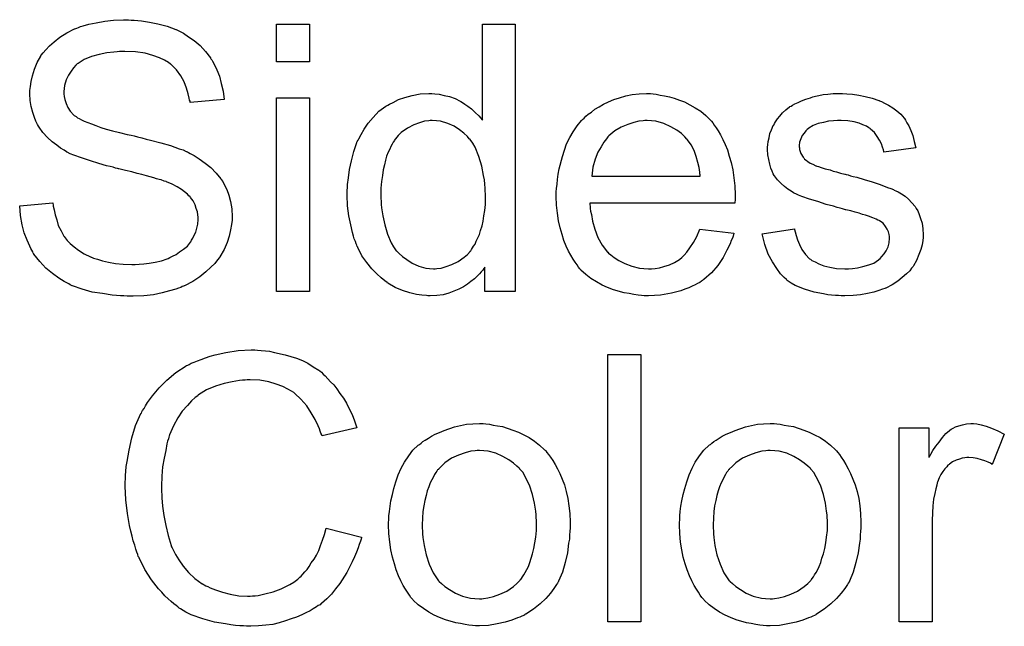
# Model space of a CAD drawing. Extents: x -1.6 to 9, y -2.8 to 5.2.
# Tile 127 of 197: x 4.771 to 5.066, y 2.027 to 2.209. Entities that reach past the tile are written whole.
import ezdxf

# ---------------------------------------------------------------- set-up
doc = ezdxf.new("R2010")
doc.units = 0
doc.layers.add('dfn6-15-57-c_document', color=1, linetype='CONTINUOUS')

msp = doc.modelspace()

# ---------------------------------------------------------------- linework, layer by layer
at = {"layer": 'dfn6-15-57-c_document', "color": 1}
for points in [[(4.804145, 2.209021), (4.804954, 2.209021), (4.807153, 2.20879), (4.809583, 2.208443), (4.812128, 2.207864), (4.814905, 2.20717), (4.81745, 2.206244), (4.817566, 2.206244), (4.817797, 2.206128), (4.818144, 2.205897), (4.818607, 2.205666), (4.819764, 2.205087), (4.821268, 2.204046), (4.823004, 2.202889), (4.824739, 2.201385), (4.826359, 2.199649), (4.827863, 2.197682), (4.827863, 2.197567), (4.827979, 2.197451), (4.82821, 2.197104), (4.828442, 2.196757), (4.82902, 2.1956), (4.829714, 2.194096), (4.830524, 2.192244), (4.831103, 2.190046), (4.831681, 2.187732), (4.831913, 2.185187), (4.821731, 2.184377), (4.821731, 2.184493), (4.821731, 2.184724), (4.821615, 2.185071), (4.8215, 2.18565), (4.821153, 2.186922), (4.82069, 2.188658), (4.819995, 2.190509), (4.818954, 2.19236), (4.817681, 2.194096), (4.816062, 2.195715), (4.81583, 2.195831), (4.815252, 2.196294), (4.814095, 2.196988), (4.812591, 2.197682), (4.810624, 2.198377), (4.80831, 2.199071), (4.805417, 2.199534), (4.802178, 2.199649), (4.800558, 2.199649), (4.799864, 2.199534), (4.798938, 2.199418), (4.796855, 2.199186), (4.794542, 2.198724), (4.792227, 2.198145), (4.790029, 2.19722), (4.789104, 2.196641), (4.788178, 2.196063), (4.787947, 2.195947), (4.787484, 2.195484), (4.78679, 2.194674), (4.786095, 2.193749), (4.785285, 2.192476), (4.784591, 2.191088), (4.784128, 2.189468), (4.783897, 2.187617), (4.783897, 2.187385), (4.783897, 2.186922), (4.784013, 2.186112), (4.784244, 2.185187), (4.784591, 2.18403), (4.78517, 2.182873), (4.785864, 2.181716), (4.786905, 2.180559), (4.787021, 2.180443), (4.7876, 2.180096), (4.788062, 2.179749), (4.788525, 2.179517), (4.789219, 2.17917), (4.790029, 2.178708), (4.79107, 2.17836), (4.792227, 2.177898), (4.7935, 2.177435), (4.795004, 2.176856), (4.796624, 2.176394), (4.798475, 2.175815), (4.800558, 2.175352), (4.802872, 2.174774), (4.802988, 2.174774), (4.80345, 2.174658), (4.804145, 2.174542), (4.804954, 2.174311), (4.805996, 2.17408), (4.807269, 2.173733), (4.808541, 2.173385), (4.80993, 2.173038), (4.812938, 2.172228), (4.81583, 2.171419), (4.817219, 2.170956), (4.818491, 2.170493), (4.819648, 2.170146), (4.820574, 2.169683), (4.82069, 2.169683), (4.820921, 2.169567), (4.821268, 2.169336), (4.821731, 2.169104), (4.823004, 2.16841), (4.824508, 2.167485), (4.826243, 2.166212), (4.827979, 2.164824), (4.829599, 2.163204), (4.830987, 2.161468), (4.831103, 2.161237), (4.831565, 2.160658), (4.832028, 2.159617), (4.832722, 2.158229), (4.833301, 2.156609), (4.83388, 2.154642), (4.834227, 2.152444), (4.834342, 2.15013), (4.834342, 2.150014), (4.834342, 2.149898), (4.834342, 2.149551), (4.834342, 2.149088), (4.834111, 2.147816), (4.83388, 2.146196), (4.833417, 2.144345), (4.832838, 2.142378), (4.831913, 2.140295), (4.83064, 2.138097), (4.83064, 2.137981), (4.830524, 2.137865), (4.829946, 2.137171), (4.829136, 2.13613), (4.827979, 2.134973), (4.826475, 2.133585), (4.824623, 2.132081), (4.822541, 2.130692), (4.820111, 2.129419), (4.819995, 2.129419), (4.819764, 2.129304), (4.819417, 2.129188), (4.818954, 2.128957), (4.81826, 2.128725), (4.81745, 2.128378), (4.815599, 2.127915), (4.813401, 2.127337), (4.810739, 2.126758), (4.807847, 2.126411), (4.804723, 2.126296), (4.802872, 2.126296), (4.801946, 2.126411), (4.800905, 2.126411), (4.799748, 2.126527), (4.79836, 2.126643), (4.795467, 2.127105), (4.792459, 2.127568), (4.789451, 2.128378), (4.786558, 2.129419), (4.786443, 2.129419), (4.786211, 2.129535), (4.785864, 2.129767), (4.785401, 2.129998), (4.784013, 2.130692), (4.782393, 2.131733), (4.780542, 2.133122), (4.778575, 2.134742), (4.776724, 2.136709), (4.774988, 2.138907), (4.774988, 2.139023), (4.774757, 2.139254), (4.774641, 2.139601), (4.774294, 2.140064), (4.774063, 2.140642), (4.773716, 2.141336), (4.772906, 2.143072), (4.772096, 2.14527), (4.771401, 2.1477), (4.770939, 2.150477), (4.770707, 2.153369), (4.780658, 2.154295), (4.780658, 2.154179), (4.780658, 2.154064), (4.780773, 2.153716), (4.780773, 2.153254), (4.781005, 2.152212), (4.781352, 2.150708), (4.781815, 2.149204), (4.782277, 2.147469), (4.783087, 2.145849), (4.783897, 2.144345), (4.784013, 2.144229), (4.78436, 2.143766), (4.784938, 2.142956), (4.785864, 2.142146), (4.787021, 2.141105), (4.788294, 2.140064), (4.790029, 2.139023), (4.79188, 2.138097), (4.791996, 2.138097), (4.792112, 2.137981), (4.792459, 2.137865), (4.792806, 2.13775), (4.793963, 2.137403), (4.795467, 2.13694), (4.797318, 2.136477), (4.799401, 2.13613), (4.801715, 2.135899), (4.80426, 2.135783), (4.805302, 2.135783), (4.806459, 2.135899), (4.807847, 2.136014), (4.809467, 2.136246), (4.811318, 2.136477), (4.813169, 2.13694), (4.814905, 2.137518), (4.815136, 2.137634), (4.815715, 2.137865), (4.816525, 2.138328), (4.817566, 2.138791), (4.818607, 2.139601), (4.819764, 2.140411), (4.820921, 2.141336), (4.821847, 2.142494), (4.821962, 2.142609), (4.822194, 2.143072), (4.822541, 2.143651), (4.823004, 2.144576), (4.823467, 2.145502), (4.823814, 2.146659), (4.824045, 2.147931), (4.824161, 2.14932), (4.824161, 2.149436), (4.824161, 2.150014), (4.824045, 2.150708), (4.823929, 2.151634), (4.823582, 2.152559), (4.823235, 2.153716), (4.822657, 2.154873), (4.821847, 2.155915), (4.821731, 2.15603), (4.821384, 2.156378), (4.820921, 2.15684), (4.820111, 2.157535), (4.819186, 2.158229), (4.817913, 2.159039), (4.816409, 2.159849), (4.814673, 2.160543), (4.814558, 2.160658), (4.813979, 2.160774), (4.813053, 2.161121), (4.812475, 2.161237), (4.811665, 2.161468), (4.810855, 2.161815), (4.809814, 2.162047), (4.808657, 2.162394), (4.807269, 2.162741), (4.80588, 2.163088), (4.80426, 2.163551), (4.802409, 2.164014), (4.800442, 2.164477), (4.800327, 2.164477), (4.799979, 2.164592), (4.799401, 2.164708), (4.798707, 2.164939), (4.797781, 2.165171), (4.79674, 2.165402), (4.794426, 2.166096), (4.79188, 2.166906), (4.789219, 2.167716), (4.786905, 2.168526), (4.785864, 2.168989), (4.784938, 2.169452), (4.784823, 2.169452), (4.784707, 2.169567), (4.784013, 2.17003), (4.782971, 2.170609), (4.781815, 2.171534), (4.780426, 2.172575), (4.779038, 2.173848), (4.777649, 2.175352), (4.776492, 2.176972), (4.776377, 2.177204), (4.776029, 2.177782), (4.775567, 2.178708), (4.775104, 2.179865), (4.774641, 2.181369), (4.774178, 2.183104), (4.773831, 2.184955), (4.773716, 2.186922), (4.773716, 2.187038), (4.773716, 2.187154), (4.773716, 2.187501), (4.773716, 2.187964), (4.773947, 2.189121), (4.774178, 2.190625), (4.774525, 2.19236), (4.775104, 2.194327), (4.775914, 2.196294), (4.777071, 2.198261), (4.777071, 2.198377), (4.777186, 2.198492), (4.777765, 2.199186), (4.778575, 2.200112), (4.779616, 2.201269), (4.781005, 2.202542), (4.78274, 2.20393), (4.784823, 2.205203), (4.787137, 2.20636), (4.787252, 2.20636), (4.787484, 2.206476), (4.787831, 2.206591), (4.788294, 2.206823), (4.788872, 2.207054), (4.789682, 2.207285), (4.791418, 2.207748), (4.793616, 2.208211), (4.796161, 2.208674), (4.798822, 2.209021), (4.801831, 2.209137), (4.803335, 2.209137), (4.804145, 2.209021)], [(4.857482, 2.196525), (4.847648, 2.196525), (4.847648, 2.207748), (4.857482, 2.207748), (4.857482, 2.196525)], [(4.91915, 2.127684), (4.91001, 2.127684), (4.91001, 2.134973), (4.909894, 2.134857), (4.909779, 2.134626), (4.909432, 2.134163), (4.908969, 2.133585), (4.90839, 2.133006), (4.907696, 2.132312), (4.906886, 2.131502), (4.905845, 2.130692), (4.904804, 2.129882), (4.903647, 2.129072), (4.902258, 2.128378), (4.900754, 2.1278), (4.89925, 2.127221), (4.897515, 2.126758), (4.895663, 2.126527), (4.893696, 2.126411), (4.893002, 2.126411), (4.892539, 2.126527), (4.891151, 2.126643), (4.889531, 2.126874), (4.887564, 2.127337), (4.885366, 2.128031), (4.883168, 2.128957), (4.880969, 2.130229), (4.880854, 2.130229), (4.880738, 2.130461), (4.880044, 2.130923), (4.879002, 2.131849), (4.87773, 2.133006), (4.876226, 2.13451), (4.874722, 2.136361), (4.873217, 2.138444), (4.871945, 2.140874), (4.871945, 2.140989), (4.871829, 2.141221), (4.871713, 2.141568), (4.871482, 2.142031), (4.871251, 2.142725), (4.870904, 2.143535), (4.870672, 2.144345), (4.870441, 2.145386), (4.869862, 2.1477), (4.869284, 2.150361), (4.868937, 2.153369), (4.868821, 2.156609), (4.868821, 2.156725), (4.868821, 2.156956), (4.868821, 2.157419), (4.868821, 2.158113), (4.868937, 2.158807), (4.868937, 2.159733), (4.869168, 2.161815), (4.869515, 2.164245), (4.870094, 2.166906), (4.870788, 2.169683), (4.871713, 2.172344), (4.871713, 2.17246), (4.871829, 2.172691), (4.87206, 2.173038), (4.872292, 2.173501), (4.872986, 2.174774), (4.873912, 2.176394), (4.875069, 2.178129), (4.876573, 2.179865), (4.878308, 2.181716), (4.880391, 2.18322), (4.880507, 2.18322), (4.880622, 2.183336), (4.880969, 2.183567), (4.881432, 2.183798), (4.882589, 2.184377), (4.884209, 2.185187), (4.88606, 2.185881), (4.888258, 2.186459), (4.890688, 2.186922), (4.893234, 2.187038), (4.894159, 2.187038), (4.895085, 2.186922), (4.896358, 2.186807), (4.897862, 2.18646), (4.899481, 2.186113), (4.901101, 2.185534), (4.902605, 2.184724), (4.902837, 2.184608), (4.9033, 2.184377), (4.903994, 2.183798), (4.904919, 2.18322), (4.906076, 2.18241), (4.907118, 2.181369), (4.908275, 2.180327), (4.909316, 2.179055), (4.909316, 2.207748), (4.91915, 2.207748), (4.91915, 2.127684)], [(4.857482, 2.127684), (4.847648, 2.127684), (4.847648, 2.185765), (4.857482, 2.185765), (4.857482, 2.127684)], [(4.960455, 2.186922), (4.961381, 2.186807), (4.962538, 2.186575), (4.963811, 2.186344), (4.965315, 2.185997), (4.966703, 2.18565), (4.968323, 2.185071), (4.969827, 2.184493), (4.971447, 2.183683), (4.973067, 2.182757), (4.974686, 2.181716), (4.97619, 2.180443), (4.977579, 2.179055), (4.977695, 2.178939), (4.977926, 2.178708), (4.978273, 2.178245), (4.978736, 2.177551), (4.979314, 2.176741), (4.979893, 2.175815), (4.980587, 2.174658), (4.981281, 2.17327), (4.981975, 2.171766), (4.98267, 2.170146), (4.983248, 2.168295), (4.983827, 2.166328), (4.984289, 2.16413), (4.984637, 2.161816), (4.984868, 2.159386), (4.984984, 2.156725), (4.984984, 2.156609), (4.984984, 2.156146), (4.984984, 2.155336), (4.984868, 2.154179), (4.94148, 2.154179), (4.94148, 2.154064), (4.94148, 2.153716), (4.941596, 2.153254), (4.941596, 2.152559), (4.941712, 2.15175), (4.941943, 2.150824), (4.94229, 2.148741), (4.942985, 2.146427), (4.94391, 2.143882), (4.945183, 2.141568), (4.946803, 2.139485), (4.946918, 2.139485), (4.947034, 2.139254), (4.947728, 2.138675), (4.94877, 2.137866), (4.950158, 2.137056), (4.952009, 2.13613), (4.954092, 2.13532), (4.956406, 2.134742), (4.957678, 2.134626), (4.959067, 2.13451), (4.959993, 2.13451), (4.961034, 2.134626), (4.962306, 2.134857), (4.963695, 2.135204), (4.965315, 2.135667), (4.966819, 2.136361), (4.968323, 2.137287), (4.968439, 2.137403), (4.969017, 2.137866), (4.969711, 2.13856), (4.970521, 2.139485), (4.971447, 2.140758), (4.972488, 2.142378), (4.973529, 2.144229), (4.974455, 2.146427), (4.984637, 2.145155), (4.984637, 2.145039), (4.984521, 2.144808), (4.984405, 2.144345), (4.984174, 2.143651), (4.983827, 2.142956), (4.98348, 2.142031), (4.982554, 2.140064), (4.981397, 2.137866), (4.979777, 2.135552), (4.977926, 2.133353), (4.975612, 2.131271), (4.975496, 2.131271), (4.975265, 2.131039), (4.974918, 2.130808), (4.974455, 2.130461), (4.973761, 2.130114), (4.973067, 2.129767), (4.972141, 2.129304), (4.9711, 2.128841), (4.969943, 2.128378), (4.968786, 2.127915), (4.965893, 2.127221), (4.962654, 2.126643), (4.959067, 2.126411), (4.957794, 2.126411), (4.956984, 2.126527), (4.955943, 2.126643), (4.95467, 2.126874), (4.953282, 2.127106), (4.951778, 2.127337), (4.948538, 2.128262), (4.946803, 2.128957), (4.945183, 2.129651), (4.943447, 2.130577), (4.941828, 2.131618), (4.940324, 2.132775), (4.938819, 2.134163), (4.938704, 2.134279), (4.938472, 2.13451), (4.938125, 2.134973), (4.937662, 2.135667), (4.937084, 2.136477), (4.936505, 2.137403), (4.935811, 2.13856), (4.935117, 2.139832), (4.934423, 2.141337), (4.933729, 2.142956), (4.93315, 2.144808), (4.932572, 2.146774), (4.932109, 2.148857), (4.931762, 2.151171), (4.93153, 2.153601), (4.931415, 2.156146), (4.931415, 2.156262), (4.931415, 2.15684), (4.931415, 2.157535), (4.93153, 2.158576), (4.931646, 2.159849), (4.931762, 2.161237), (4.931993, 2.162857), (4.93234, 2.164477), (4.933266, 2.168179), (4.933844, 2.17003), (4.934538, 2.171997), (4.935464, 2.173848), (4.936505, 2.175584), (4.937662, 2.177319), (4.938935, 2.178939), (4.939051, 2.179055), (4.939282, 2.179286), (4.939745, 2.179633), (4.940324, 2.180212), (4.941018, 2.18079), (4.941943, 2.181485), (4.942985, 2.182294), (4.944257, 2.182989), (4.94553, 2.183798), (4.947034, 2.184493), (4.948654, 2.185187), (4.950389, 2.185765), (4.952241, 2.186344), (4.954208, 2.186691), (4.95629, 2.186922), (4.958488, 2.187038), (4.959645, 2.187038), (4.960455, 2.186922)], [(5.018421, 2.186922), (5.020157, 2.186807), (5.022008, 2.186575), (5.023975, 2.186113), (5.026057, 2.18565), (5.028024, 2.184956), (5.02814, 2.184956), (5.028256, 2.18484), (5.028834, 2.184608), (5.02976, 2.184146), (5.030917, 2.183567), (5.032189, 2.182757), (5.033462, 2.181832), (5.034619, 2.18079), (5.03566, 2.179633), (5.035776, 2.179518), (5.036007, 2.179055), (5.03647, 2.178245), (5.037049, 2.177319), (5.037627, 2.175931), (5.038206, 2.174427), (5.038668, 2.172691), (5.039131, 2.170724), (5.029528, 2.169452), (5.029528, 2.169683), (5.029413, 2.170146), (5.029181, 2.170956), (5.028834, 2.171997), (5.028256, 2.173038), (5.027561, 2.174195), (5.026751, 2.175352), (5.025594, 2.176394), (5.025479, 2.176509), (5.025016, 2.176741), (5.024322, 2.177204), (5.02328, 2.177666), (5.022123, 2.178129), (5.020619, 2.178592), (5.018768, 2.178823), (5.016801, 2.178939), (5.015644, 2.178939), (5.014487, 2.178823), (5.012983, 2.178708), (5.011479, 2.178361), (5.009859, 2.178014), (5.008355, 2.177435), (5.007082, 2.176625), (5.006967, 2.176509), (5.00662, 2.176278), (5.006157, 2.175815), (5.005694, 2.175121), (5.005115, 2.174427), (5.004653, 2.173501), (5.004306, 2.17246), (5.00419, 2.171419), (5.00419, 2.171303), (5.00419, 2.171072), (5.004306, 2.170724), (5.004306, 2.170262), (5.004653, 2.169105), (5.005347, 2.167948), (5.005463, 2.167832), (5.005578, 2.167716), (5.00581, 2.167369), (5.006273, 2.167022), (5.006735, 2.166675), (5.00743, 2.166212), (5.008239, 2.165865), (5.009165, 2.165402), (5.009281, 2.165402), (5.009512, 2.165287), (5.009975, 2.165171), (5.010785, 2.164824), (5.011942, 2.164477), (5.013446, 2.16413), (5.014372, 2.163782), (5.015413, 2.163551), (5.01657, 2.163204), (5.017842, 2.162857), (5.017958, 2.162857), (5.018305, 2.162741), (5.018884, 2.162625), (5.019578, 2.162394), (5.020388, 2.162163), (5.021429, 2.161931), (5.023627, 2.161237), (5.026057, 2.160543), (5.028487, 2.159733), (5.030685, 2.158923), (5.031611, 2.158576), (5.032421, 2.158229), (5.032652, 2.158113), (5.033115, 2.157882), (5.033809, 2.157535), (5.03485, 2.156956), (5.035892, 2.156262), (5.036933, 2.155336), (5.037974, 2.154295), (5.0389, 2.153138), (5.039016, 2.153022), (5.039247, 2.152559), (5.03971, 2.151865), (5.040173, 2.150824), (5.04052, 2.149551), (5.040983, 2.148163), (5.041214, 2.146543), (5.04133, 2.144692), (5.04133, 2.144461), (5.04133, 2.143882), (5.041214, 2.142956), (5.040983, 2.141684), (5.040635, 2.140295), (5.040057, 2.138791), (5.039363, 2.137056), (5.038437, 2.135436), (5.038321, 2.135204), (5.037859, 2.134742), (5.03728, 2.133932), (5.036355, 2.133006), (5.035082, 2.131965), (5.033693, 2.130808), (5.032074, 2.129767), (5.030107, 2.128725), (5.029991, 2.128725), (5.029875, 2.12861), (5.029181, 2.128378), (5.028024, 2.128031), (5.02652, 2.127568), (5.024669, 2.127106), (5.022586, 2.126758), (5.020388, 2.126527), (5.017842, 2.126411), (5.016801, 2.126411), (5.015991, 2.126527), (5.015066, 2.126527), (5.013909, 2.126643), (5.012752, 2.126758), (5.011479, 2.12699), (5.008702, 2.127568), (5.00581, 2.128378), (5.003033, 2.129535), (5.00176, 2.130229), (5.000603, 2.131039), (5.000488, 2.131155), (5.000372, 2.131271), (4.999678, 2.131965), (4.998636, 2.133006), (4.997479, 2.134626), (4.996207, 2.136593), (4.994934, 2.138907), (4.993893, 2.141799), (4.993083, 2.145039), (5.002801, 2.146543), (5.002801, 2.146427), (5.002801, 2.146312), (5.003033, 2.145617), (5.003264, 2.144461), (5.003727, 2.143188), (5.004306, 2.141799), (5.005, 2.140295), (5.006041, 2.138791), (5.007314, 2.137519), (5.007545, 2.137403), (5.008008, 2.137056), (5.008934, 2.136593), (5.010091, 2.136014), (5.011595, 2.135436), (5.01333, 2.134973), (5.015413, 2.134626), (5.017842, 2.13451), (5.018999, 2.13451), (5.020157, 2.134626), (5.021661, 2.134857), (5.02328, 2.135204), (5.025016, 2.135667), (5.02652, 2.136246), (5.027908, 2.137171), (5.028024, 2.137287), (5.028487, 2.137634), (5.02895, 2.138213), (5.029644, 2.139023), (5.030222, 2.139948), (5.030801, 2.141105), (5.031148, 2.142262), (5.031264, 2.143651), (5.031264, 2.143766), (5.031264, 2.144229), (5.031148, 2.144808), (5.030917, 2.145617), (5.030569, 2.146427), (5.029991, 2.147237), (5.029297, 2.148163), (5.028256, 2.148857), (5.02814, 2.148973), (5.027793, 2.149088), (5.027214, 2.149436), (5.026289, 2.149783), (5.0249, 2.150245), (5.02409, 2.150593), (5.023165, 2.150824), (5.022123, 2.151171), (5.020966, 2.151518), (5.019694, 2.151865), (5.01819, 2.152212), (5.018074, 2.152212), (5.017727, 2.152328), (5.017148, 2.152444), (5.016454, 2.152675), (5.015529, 2.152907), (5.014487, 2.153254), (5.012289, 2.153832), (5.009743, 2.154642), (5.007314, 2.155336), (5.005, 2.156146), (5.003958, 2.156609), (5.003149, 2.156956), (5.002917, 2.157072), (5.002454, 2.157303), (5.00176, 2.157766), (5.000835, 2.158345), (4.999793, 2.159154), (4.998752, 2.16008), (4.997711, 2.161121), (4.996785, 2.162394), (4.996669, 2.16251), (4.996438, 2.162972), (4.996091, 2.163782), (4.995744, 2.164708), (4.995397, 2.165865), (4.99505, 2.167253), (4.994818, 2.168642), (4.994703, 2.170262), (4.994703, 2.170493), (4.994703, 2.170956), (4.994818, 2.17165), (4.994934, 2.172691), (4.995165, 2.173733), (4.995397, 2.175005), (4.995859, 2.176162), (4.996438, 2.177435), (4.996554, 2.177551), (4.996785, 2.178014), (4.997132, 2.178592), (4.997711, 2.179402), (4.998405, 2.180212), (4.999215, 2.181253), (5.00014, 2.182179), (5.001297, 2.182989), (5.001413, 2.183104), (5.00176, 2.18322), (5.002223, 2.183567), (5.002917, 2.183914), (5.003843, 2.184377), (5.004884, 2.18484), (5.006157, 2.185303), (5.007545, 2.185765), (5.007777, 2.185881), (5.008239, 2.185997), (5.009049, 2.186228), (5.010091, 2.18646), (5.011363, 2.186691), (5.012752, 2.186807), (5.014372, 2.187038), (5.017148, 2.187038), (5.018421, 2.186922)], [(4.894275, 2.178939), (4.893696, 2.178939), (4.893234, 2.178823), (4.891961, 2.178708), (4.890457, 2.178245), (4.888721, 2.177666), (4.88687, 2.176625), (4.885019, 2.175352), (4.884093, 2.174427), (4.883283, 2.173501), (4.883283, 2.173385), (4.883052, 2.17327), (4.882936, 2.172923), (4.882589, 2.17246), (4.882242, 2.171881), (4.881895, 2.171187), (4.881548, 2.170377), (4.881085, 2.169452), (4.880622, 2.168295), (4.880275, 2.167022), (4.879928, 2.165633), (4.879581, 2.164129), (4.87935, 2.16251), (4.879118, 2.160658), (4.878887, 2.158691), (4.878887, 2.156609), (4.878887, 2.156493), (4.878887, 2.156146), (4.878887, 2.155568), (4.879002, 2.154758), (4.879002, 2.153832), (4.879118, 2.152791), (4.879465, 2.150361), (4.880044, 2.1477), (4.880854, 2.144923), (4.882011, 2.142262), (4.882705, 2.141105), (4.883515, 2.139948), (4.883631, 2.139948), (4.883746, 2.139717), (4.884325, 2.139138), (4.885366, 2.138213), (4.886639, 2.137287), (4.888258, 2.136246), (4.890225, 2.13532), (4.892308, 2.134742), (4.893465, 2.134626), (4.894622, 2.13451), (4.8952, 2.13451), (4.895663, 2.134626), (4.896936, 2.134742), (4.89844, 2.135204), (4.900176, 2.135783), (4.902027, 2.136709), (4.903878, 2.137981), (4.904804, 2.138791), (4.905614, 2.139717), (4.905614, 2.139832), (4.905845, 2.139948), (4.906076, 2.140295), (4.906308, 2.140758), (4.906655, 2.141337), (4.907118, 2.141915), (4.907465, 2.142841), (4.907927, 2.143766), (4.90839, 2.144808), (4.908737, 2.145965), (4.9092, 2.147353), (4.909547, 2.148741), (4.909779, 2.150361), (4.91001, 2.151981), (4.910242, 2.153832), (4.910242, 2.155799), (4.910242, 2.155915), (4.910242, 2.156378), (4.910242, 2.156956), (4.910126, 2.157766), (4.910126, 2.158692), (4.91001, 2.159849), (4.909894, 2.161121), (4.909663, 2.16251), (4.909084, 2.165287), (4.908275, 2.168179), (4.907118, 2.170956), (4.906423, 2.172113), (4.905614, 2.17327), (4.905614, 2.173385), (4.905382, 2.173501), (4.904804, 2.174195), (4.903762, 2.175121), (4.90249, 2.176162), (4.90087, 2.177204), (4.898903, 2.178014), (4.896705, 2.178708), (4.895548, 2.178823), (4.894275, 2.178939)], [(4.958604, 2.178939), (4.95791, 2.178939), (4.957447, 2.178823), (4.956174, 2.178708), (4.95467, 2.178361), (4.952819, 2.177782), (4.950852, 2.176972), (4.949001, 2.175815), (4.94715, 2.174311), (4.946918, 2.17408), (4.946456, 2.173501), (4.945646, 2.17246), (4.944836, 2.171072), (4.94391, 2.169452), (4.9431, 2.167369), (4.942406, 2.164939), (4.942059, 2.162278), (4.974571, 2.162278), (4.974571, 2.162394), (4.974571, 2.162625), (4.974455, 2.162972), (4.974455, 2.163435), (4.974224, 2.164824), (4.973877, 2.166328), (4.973298, 2.168179), (4.97272, 2.169914), (4.971794, 2.17165), (4.970753, 2.173154), (4.970753, 2.17327), (4.970521, 2.173385), (4.969943, 2.17408), (4.968901, 2.175005), (4.967513, 2.176047), (4.965778, 2.177088), (4.963695, 2.178014), (4.961265, 2.178708), (4.959993, 2.178823), (4.958604, 2.178939)], [(4.841979, 2.110167), (4.84302, 2.110051), (4.844292, 2.109936), (4.845565, 2.10982), (4.847069, 2.109473), (4.850193, 2.108778), (4.853664, 2.107737), (4.8554, 2.107043), (4.85702, 2.106233), (4.858639, 2.105192), (4.860259, 2.104151), (4.860375, 2.104035), (4.860606, 2.103919), (4.861069, 2.103572), (4.861648, 2.102994), (4.862226, 2.102415), (4.863036, 2.101605), (4.863846, 2.10068), (4.864771, 2.099754), (4.865697, 2.098597), (4.866623, 2.097209), (4.867664, 2.09582), (4.86859, 2.094316), (4.869399, 2.092581), (4.870325, 2.090845), (4.871019, 2.088994), (4.871713, 2.086911), (4.8613, 2.084481), (4.8613, 2.084597), (4.861185, 2.084829), (4.860953, 2.085291), (4.860722, 2.08587), (4.86049, 2.086564), (4.860143, 2.08749), (4.859218, 2.089341), (4.858061, 2.091423), (4.856672, 2.093506), (4.854937, 2.095473), (4.853086, 2.097209), (4.852854, 2.09744), (4.85216, 2.097903), (4.851003, 2.098481), (4.849499, 2.099291), (4.847532, 2.099985), (4.845334, 2.10068), (4.842673, 2.101142), (4.83978, 2.101258), (4.838855, 2.101258), (4.838276, 2.101142), (4.837466, 2.101142), (4.836541, 2.101027), (4.834342, 2.10068), (4.831913, 2.100217), (4.829367, 2.099407), (4.826706, 2.09825), (4.824276, 2.096746), (4.824161, 2.096746), (4.824045, 2.096514), (4.823235, 2.095936), (4.822194, 2.09501), (4.820921, 2.093622), (4.819417, 2.091886), (4.818029, 2.089919), (4.816756, 2.08749), (4.815599, 2.084829), (4.815599, 2.084713), (4.815483, 2.084481), (4.815368, 2.084134), (4.815252, 2.083556), (4.81502, 2.082862), (4.814789, 2.082052), (4.814442, 2.080085), (4.813979, 2.077771), (4.813516, 2.075226), (4.813285, 2.072449), (4.813169, 2.069441), (4.813169, 2.069325), (4.813169, 2.068978), (4.813169, 2.068399), (4.813169, 2.067705), (4.813285, 2.066895), (4.813285, 2.065854), (4.813401, 2.064697), (4.813516, 2.063424), (4.813863, 2.060647), (4.814442, 2.057639), (4.815136, 2.054631), (4.816062, 2.051623), (4.816062, 2.051507), (4.816177, 2.051276), (4.816409, 2.050928), (4.81664, 2.05035), (4.817334, 2.048962), (4.818376, 2.047342), (4.819648, 2.045491), (4.821268, 2.043524), (4.823119, 2.041788), (4.825318, 2.040168), (4.825433, 2.040168), (4.825665, 2.040053), (4.826012, 2.039821), (4.826475, 2.03959), (4.827053, 2.039359), (4.827747, 2.039011), (4.829367, 2.038317), (4.83145, 2.037623), (4.833764, 2.037044), (4.836309, 2.036582), (4.83897, 2.036466), (4.83978, 2.036466), (4.840474, 2.036582), (4.841284, 2.036582), (4.842094, 2.036697), (4.844177, 2.03716), (4.846606, 2.037739), (4.849036, 2.038664), (4.851582, 2.039937), (4.852854, 2.040631), (4.854011, 2.041557), (4.854127, 2.041672), (4.854243, 2.041788), (4.85459, 2.042135), (4.855053, 2.042482), (4.855515, 2.043061), (4.856094, 2.043755), (4.856788, 2.044449), (4.857367, 2.045375), (4.858061, 2.046416), (4.858871, 2.047573), (4.859565, 2.04873), (4.860259, 2.050119), (4.860838, 2.051623), (4.861416, 2.053242), (4.861995, 2.054978), (4.862457, 2.056829), (4.873102, 2.054168), (4.873102, 2.054052), (4.872986, 2.05359), (4.872755, 2.052895), (4.872408, 2.05197), (4.87206, 2.050928), (4.871598, 2.049656), (4.871019, 2.048267), (4.870325, 2.046763), (4.868705, 2.043524), (4.866623, 2.040284), (4.86535, 2.038664), (4.864077, 2.037044), (4.862689, 2.035656), (4.861069, 2.034268), (4.860953, 2.034152), (4.860722, 2.033921), (4.860143, 2.033689), (4.859565, 2.033226), (4.858639, 2.032648), (4.857714, 2.032069), (4.856441, 2.031491), (4.855168, 2.030912), (4.853664, 2.030218), (4.852044, 2.02964), (4.850309, 2.029061), (4.848458, 2.028483), (4.846491, 2.02802), (4.844408, 2.027789), (4.84221, 2.027557), (4.839896, 2.027441), (4.838623, 2.027441), (4.837698, 2.027557), (4.836656, 2.027557), (4.835384, 2.027673), (4.833995, 2.027904), (4.832375, 2.028136), (4.82902, 2.028714), (4.825549, 2.02964), (4.822078, 2.030912), (4.820458, 2.031722), (4.818838, 2.032648), (4.818723, 2.032764), (4.818491, 2.032879), (4.818029, 2.033226), (4.817566, 2.033689), (4.816872, 2.034152), (4.816062, 2.034846), (4.815136, 2.035656), (4.814211, 2.036582), (4.813285, 2.037623), (4.812244, 2.038664), (4.810161, 2.041325), (4.808194, 2.044449), (4.806459, 2.04792), (4.806459, 2.048036), (4.806227, 2.048383), (4.806111, 2.048962), (4.805764, 2.049656), (4.805533, 2.050581), (4.805186, 2.051738), (4.804723, 2.053011), (4.804376, 2.054399), (4.804029, 2.055904), (4.803566, 2.057639), (4.802988, 2.061226), (4.802525, 2.065275), (4.802293, 2.069441), (4.802293, 2.069556), (4.802293, 2.070019), (4.802293, 2.070713), (4.802409, 2.071523), (4.802409, 2.07268), (4.802525, 2.073837), (4.802641, 2.075341), (4.802872, 2.076845), (4.80345, 2.080201), (4.80426, 2.083903), (4.805417, 2.087605), (4.807037, 2.091192), (4.807153, 2.091308), (4.807269, 2.091655), (4.8075, 2.092118), (4.807963, 2.092696), (4.808426, 2.093506), (4.809004, 2.094432), (4.810508, 2.096514), (4.812475, 2.098828), (4.814789, 2.101142), (4.81745, 2.103456), (4.820574, 2.105423), (4.82069, 2.105539), (4.821037, 2.105655), (4.8215, 2.105886), (4.822078, 2.106233), (4.823004, 2.10658), (4.823929, 2.106927), (4.825086, 2.10739), (4.826359, 2.107853), (4.827747, 2.108316), (4.829252, 2.108778), (4.832491, 2.109473), (4.836194, 2.110051), (4.840012, 2.110283), (4.841169, 2.110283), (4.841979, 2.110167)], [(4.956753, 2.02883), (4.946918, 2.02883), (4.946918, 2.108894), (4.956753, 2.108894), (4.956753, 2.02883)], [(4.910357, 2.088068), (4.911399, 2.087953), (4.912556, 2.087721), (4.913828, 2.08749), (4.915332, 2.087258), (4.918456, 2.086217), (4.920076, 2.085639), (4.921696, 2.084829), (4.923316, 2.084019), (4.924935, 2.082862), (4.92644, 2.081705), (4.927944, 2.080316), (4.928059, 2.080201), (4.928291, 2.079969), (4.928638, 2.079506), (4.929101, 2.078928), (4.929679, 2.078118), (4.930373, 2.077077), (4.931068, 2.07592), (4.931762, 2.074647), (4.932456, 2.073259), (4.93315, 2.071523), (4.933844, 2.069788), (4.934423, 2.067821), (4.934886, 2.065738), (4.935233, 2.06354), (4.935464, 2.061226), (4.93558, 2.05868), (4.93558, 2.058565), (4.93558, 2.058218), (4.93558, 2.057639), (4.93558, 2.056829), (4.935464, 2.055904), (4.935348, 2.054747), (4.935348, 2.05359), (4.935117, 2.052317), (4.93477, 2.049425), (4.934076, 2.046532), (4.933266, 2.043639), (4.932109, 2.040978), (4.932109, 2.040863), (4.931993, 2.040747), (4.931762, 2.0404), (4.93153, 2.039937), (4.93072, 2.03878), (4.929679, 2.037392), (4.928291, 2.035772), (4.926555, 2.034152), (4.924588, 2.032532), (4.922274, 2.031028), (4.922159, 2.031028), (4.922043, 2.030912), (4.921696, 2.030681), (4.921117, 2.03045), (4.920539, 2.030218), (4.919845, 2.029987), (4.918109, 2.029293), (4.916142, 2.028714), (4.913712, 2.028136), (4.911167, 2.027673), (4.90839, 2.027557), (4.907233, 2.027557), (4.906308, 2.027673), (4.905266, 2.027789), (4.904109, 2.02802), (4.902721, 2.028251), (4.901333, 2.028483), (4.898209, 2.029408), (4.896473, 2.030103), (4.894853, 2.030797), (4.893234, 2.031722), (4.891614, 2.032764), (4.89011, 2.033921), (4.888606, 2.035309), (4.88849, 2.035425), (4.888258, 2.035656), (4.887911, 2.036119), (4.887449, 2.036813), (4.88687, 2.037623), (4.886292, 2.038549), (4.885597, 2.039706), (4.884903, 2.041094), (4.884209, 2.042598), (4.883515, 2.044334), (4.882936, 2.046185), (4.882358, 2.048152), (4.881895, 2.05035), (4.881548, 2.052664), (4.881316, 2.055209), (4.881201, 2.05787), (4.881201, 2.058102), (4.881201, 2.058565), (4.881316, 2.059375), (4.881316, 2.060532), (4.881432, 2.061804), (4.881664, 2.063424), (4.881895, 2.065044), (4.882358, 2.066895), (4.882821, 2.068746), (4.883399, 2.070713), (4.884093, 2.072796), (4.885019, 2.074763), (4.885944, 2.076614), (4.887217, 2.078465), (4.88849, 2.080201), (4.89011, 2.081705), (4.890225, 2.08182), (4.890457, 2.081936), (4.89092, 2.082283), (4.891498, 2.082746), (4.892192, 2.083209), (4.893118, 2.083787), (4.894043, 2.084366), (4.8952, 2.084944), (4.896473, 2.085523), (4.897862, 2.086101), (4.900985, 2.087143), (4.904572, 2.087953), (4.906423, 2.088068), (4.90839, 2.088184), (4.909547, 2.088184), (4.910357, 2.088068)], [(4.997479, 2.088068), (4.998521, 2.087953), (4.999678, 2.087721), (5.00095, 2.08749), (5.002454, 2.087258), (5.005578, 2.086217), (5.007198, 2.085639), (5.008818, 2.084829), (5.010438, 2.084019), (5.012057, 2.082862), (5.013562, 2.081705), (5.015066, 2.080316), (5.015181, 2.080201), (5.015413, 2.079969), (5.01576, 2.079506), (5.016223, 2.078928), (5.016801, 2.078118), (5.017495, 2.077077), (5.01819, 2.07592), (5.018884, 2.074647), (5.019578, 2.073259), (5.020272, 2.071523), (5.020966, 2.069788), (5.021545, 2.067821), (5.022008, 2.065738), (5.022355, 2.06354), (5.022586, 2.061226), (5.022702, 2.05868), (5.022702, 2.058565), (5.022702, 2.058218), (5.022702, 2.057639), (5.022702, 2.056829), (5.022586, 2.055904), (5.022471, 2.054747), (5.022471, 2.05359), (5.022239, 2.052317), (5.021892, 2.049425), (5.021198, 2.046532), (5.020388, 2.043639), (5.019231, 2.040978), (5.019231, 2.040863), (5.019115, 2.040747), (5.018884, 2.0404), (5.018652, 2.039937), (5.017842, 2.03878), (5.016801, 2.037392), (5.015413, 2.035772), (5.013677, 2.034152), (5.01171, 2.032532), (5.009396, 2.031028), (5.009281, 2.031028), (5.009165, 2.030912), (5.008818, 2.030681), (5.008239, 2.03045), (5.007661, 2.030218), (5.006967, 2.029987), (5.005231, 2.029293), (5.003264, 2.028714), (5.000835, 2.028136), (4.998289, 2.027673), (4.995512, 2.027557), (4.994355, 2.027557), (4.99343, 2.027673), (4.992389, 2.027789), (4.991231, 2.02802), (4.989843, 2.028251), (4.988455, 2.028483), (4.985331, 2.029408), (4.983595, 2.030103), (4.981975, 2.030797), (4.980356, 2.031722), (4.978736, 2.032764), (4.977232, 2.033921), (4.975728, 2.035309), (4.975612, 2.035425), (4.975381, 2.035656), (4.975033, 2.036119), (4.974571, 2.036813), (4.973992, 2.037623), (4.973414, 2.038549), (4.97272, 2.039706), (4.972025, 2.041094), (4.971331, 2.042598), (4.970637, 2.044334), (4.970058, 2.046185), (4.96948, 2.048152), (4.969017, 2.05035), (4.96867, 2.052664), (4.968439, 2.055209), (4.968323, 2.057871), (4.968323, 2.058102), (4.968323, 2.058565), (4.968439, 2.059375), (4.968439, 2.060532), (4.968554, 2.061804), (4.968786, 2.063424), (4.969017, 2.065044), (4.96948, 2.066895), (4.969943, 2.068746), (4.970521, 2.070713), (4.971215, 2.072796), (4.972141, 2.074763), (4.973067, 2.076614), (4.974339, 2.078465), (4.975612, 2.080201), (4.977232, 2.081705), (4.977347, 2.08182), (4.977579, 2.081936), (4.978042, 2.082283), (4.97862, 2.082746), (4.979314, 2.083209), (4.98024, 2.083787), (4.981166, 2.084366), (4.982323, 2.084944), (4.983595, 2.085523), (4.984984, 2.086101), (4.988108, 2.087143), (4.991694, 2.087953), (4.993546, 2.088068), (4.995512, 2.088184), (4.996669, 2.088184), (4.997479, 2.088068)], [(5.057412, 2.088068), (5.058685, 2.087837), (5.060189, 2.087374), (5.061809, 2.086796), (5.06366, 2.085986), (5.065627, 2.084944), (5.06204, 2.07592), (5.061924, 2.076035), (5.061461, 2.076267), (5.060767, 2.076614), (5.059842, 2.076961), (5.0588, 2.077308), (5.057528, 2.077655), (5.056255, 2.077887), (5.054982, 2.078002), (5.054404, 2.078002), (5.053825, 2.077887), (5.053015, 2.077771), (5.052205, 2.07754), (5.051164, 2.077193), (5.050123, 2.07673), (5.049197, 2.076035), (5.049082, 2.07592), (5.048734, 2.075688), (5.048387, 2.075226), (5.047809, 2.074647), (5.04723, 2.073837), (5.046652, 2.072912), (5.046073, 2.07187), (5.04561, 2.070598), (5.045495, 2.070366), (5.045379, 2.069672), (5.045148, 2.068631), (5.044801, 2.067242), (5.044453, 2.065507), (5.044222, 2.06354), (5.044106, 2.061457), (5.043991, 2.059143), (5.043991, 2.02883), (5.034156, 2.02883), (5.034156, 2.086911), (5.043065, 2.086911), (5.043065, 2.078118), (5.043181, 2.078234), (5.043644, 2.079044), (5.044222, 2.080085), (5.045148, 2.081358), (5.046073, 2.08263), (5.047115, 2.084019), (5.048156, 2.085176), (5.049197, 2.086101), (5.049313, 2.086217), (5.04966, 2.086448), (5.050354, 2.086796), (5.051048, 2.087143), (5.051974, 2.08749), (5.053131, 2.087837), (5.054288, 2.088068), (5.055561, 2.088184), (5.056371, 2.088184), (5.057412, 2.088068)], [(4.90839, 2.080085), (4.907696, 2.080085), (4.907118, 2.079969), (4.905845, 2.079854), (4.904109, 2.079391), (4.902142, 2.078697), (4.90006, 2.077771), (4.898093, 2.076383), (4.897052, 2.075457), (4.896126, 2.074531), (4.896126, 2.074416), (4.895895, 2.0743), (4.895663, 2.073953), (4.895316, 2.07349), (4.894969, 2.072912), (4.894622, 2.072217), (4.894159, 2.071292), (4.893696, 2.070366), (4.893234, 2.069209), (4.892771, 2.068052), (4.892424, 2.066664), (4.892077, 2.06516), (4.89173, 2.06354), (4.891498, 2.061804), (4.891382, 2.059837), (4.891267, 2.05787), (4.891267, 2.057755), (4.891267, 2.057408), (4.891267, 2.056829), (4.891382, 2.056019), (4.891382, 2.055094), (4.891498, 2.054052), (4.891845, 2.051623), (4.892424, 2.048846), (4.893349, 2.046069), (4.894506, 2.043408), (4.895316, 2.042251), (4.896126, 2.041094), (4.896242, 2.041094), (4.896358, 2.040863), (4.897052, 2.040284), (4.898093, 2.039359), (4.899481, 2.038433), (4.901217, 2.037392), (4.9033, 2.036466), (4.905729, 2.035888), (4.907002, 2.035772), (4.90839, 2.035656), (4.909084, 2.035656), (4.909663, 2.035772), (4.910936, 2.036003), (4.912671, 2.03635), (4.914522, 2.037045), (4.916605, 2.03797), (4.918572, 2.039359), (4.919613, 2.040284), (4.920539, 2.04121), (4.920654, 2.041325), (4.92077, 2.041441), (4.921002, 2.041788), (4.921349, 2.042251), (4.921696, 2.04283), (4.922159, 2.043524), (4.922621, 2.044449), (4.923084, 2.045375), (4.923547, 2.046532), (4.923894, 2.047805), (4.924357, 2.049193), (4.924704, 2.050697), (4.925051, 2.052433), (4.925283, 2.054168), (4.925514, 2.056135), (4.925514, 2.058218), (4.925514, 2.058333), (4.925514, 2.05868), (4.925514, 2.059259), (4.925398, 2.059953), (4.925398, 2.060879), (4.925283, 2.06192), (4.924935, 2.06435), (4.924357, 2.066895), (4.923431, 2.069672), (4.922159, 2.072217), (4.921464, 2.07349), (4.920539, 2.074531), (4.920539, 2.074647), (4.920307, 2.074763), (4.919613, 2.075457), (4.918572, 2.076267), (4.917184, 2.077308), (4.915448, 2.078349), (4.913365, 2.079275), (4.911051, 2.079854), (4.909779, 2.079969), (4.90839, 2.080085)], [(4.995512, 2.080085), (4.994818, 2.080085), (4.99424, 2.079969), (4.992967, 2.079854), (4.991231, 2.079391), (4.989265, 2.078697), (4.987182, 2.077771), (4.985215, 2.076383), (4.984174, 2.075457), (4.983248, 2.074531), (4.983248, 2.074416), (4.983017, 2.0743), (4.982785, 2.073953), (4.982438, 2.07349), (4.982091, 2.072912), (4.981744, 2.072217), (4.981281, 2.071292), (4.980819, 2.070366), (4.980356, 2.069209), (4.979893, 2.068052), (4.979546, 2.066664), (4.979199, 2.06516), (4.978852, 2.06354), (4.97862, 2.061804), (4.978505, 2.059838), (4.978389, 2.057871), (4.978389, 2.057755), (4.978389, 2.057408), (4.978389, 2.056829), (4.978505, 2.056019), (4.978505, 2.055094), (4.97862, 2.054052), (4.978967, 2.051623), (4.979546, 2.048846), (4.980471, 2.046069), (4.981628, 2.043408), (4.982438, 2.042251), (4.983248, 2.041094), (4.983364, 2.041094), (4.98348, 2.040863), (4.984174, 2.040284), (4.985215, 2.039359), (4.986604, 2.038433), (4.988339, 2.037392), (4.990422, 2.036466), (4.992851, 2.035888), (4.994124, 2.035772), (4.995512, 2.035656), (4.996207, 2.035656), (4.996785, 2.035772), (4.998058, 2.036003), (4.999793, 2.03635), (5.001645, 2.037045), (5.003727, 2.03797), (5.005694, 2.039359), (5.006735, 2.040284), (5.007661, 2.04121), (5.007777, 2.041325), (5.007892, 2.041441), (5.008124, 2.041788), (5.008471, 2.042251), (5.008818, 2.04283), (5.009281, 2.043524), (5.009743, 2.044449), (5.010206, 2.045375), (5.010669, 2.046532), (5.011016, 2.047805), (5.011479, 2.049193), (5.011826, 2.050697), (5.012173, 2.052433), (5.012405, 2.054168), (5.012636, 2.056135), (5.012636, 2.058218), (5.012636, 2.058333), (5.012636, 2.05868), (5.012636, 2.059259), (5.01252, 2.059953), (5.01252, 2.060879), (5.012405, 2.06192), (5.012057, 2.06435), (5.011479, 2.066895), (5.010553, 2.069672), (5.009281, 2.072217), (5.008587, 2.07349), (5.007661, 2.074531), (5.007661, 2.074647), (5.00743, 2.074763), (5.006735, 2.075457), (5.005694, 2.076267), (5.004306, 2.077308), (5.00257, 2.078349), (5.000488, 2.079275), (4.998173, 2.079854), (4.996901, 2.079969), (4.995512, 2.080085)]]:
    msp.add_lwpolyline(points, dxfattribs=at)

doc.saveas('drawing.dxf')
